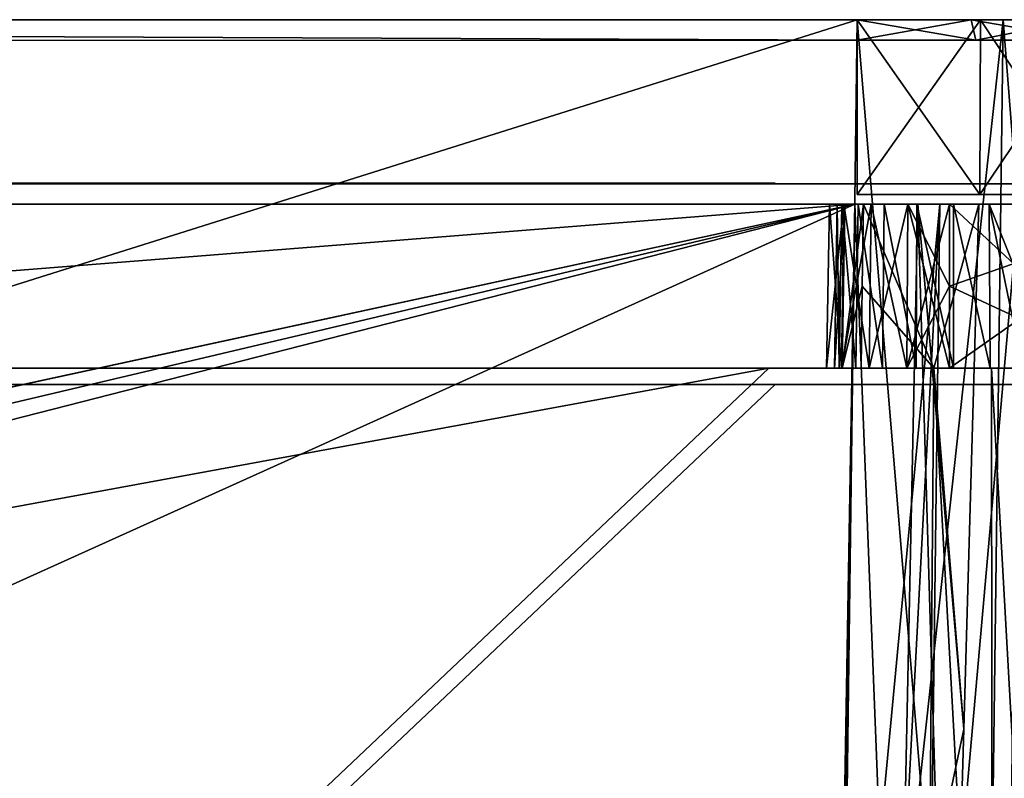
# Model space of a CAD drawing. Header units: millimetres. Extents: x -75 to 75, y -5 to 37.
# Tile 255 of 256: x 39 to 63, y 18 to 37. Entities that reach past the tile are written whole.
import ezdxf

# ---------------------------------------------------------------- set-up
doc = ezdxf.new("R2010")
doc.units = ezdxf.units.MM
doc.header["$LTSCALE"] = 101.851852
for name, color, linetype in [('11', 7, 'CONTINUOUS'), ('12', 7, 'CONTINUOUS'), ('14', 7, 'CONTINUOUS'), ('16', 7, 'CONTINUOUS'), ('18', 7, 'CONTINUOUS'), ('2', 7, 'CONTINUOUS'), ('20', 7, 'CONTINUOUS'), ('23', 7, 'CONTINUOUS'), ('24', 7, 'CONTINUOUS'), ('47', 7, 'CONTINUOUS'), ('50', 7, 'CONTINUOUS'), ('51', 7, 'CONTINUOUS'), ('52', 7, 'CONTINUOUS'), ('53', 7, 'CONTINUOUS'), ('534', 7, 'CONTINUOUS'), ('535', 7, 'CONTINUOUS'), ('537', 7, 'CONTINUOUS'), ('538', 7, 'CONTINUOUS'), ('539', 7, 'CONTINUOUS'), ('54', 7, 'CONTINUOUS'), ('542', 7, 'CONTINUOUS'), ('543', 7, 'CONTINUOUS'), ('544', 7, 'CONTINUOUS'), ('6', 7, 'CONTINUOUS'), ('8', 7, 'CONTINUOUS'), ('87', 7, 'CONTINUOUS'), ('88', 7, 'CONTINUOUS'), ('89', 7, 'CONTINUOUS'), ('92', 7, 'CONTINUOUS'), ('94', 7, 'CONTINUOUS'), ('95', 7, 'CONTINUOUS')]:
    doc.layers.add(name, color=color, linetype=linetype)

msp = doc.modelspace()

# ---------------------------------------------------------------- linework, layer by layer
at = {"layer": '11', "color": 251, "linetype": 'Continuous', "true_color": 0x565d62}
for points in [[(58.517, 0, 104.516), (62.077, 0, 104.115), (59.001, 37, 105), (58.517, 0, 104.516)], [(62.077, 0, 104.115), (62.562, 37, 104.599), (59.001, 37, 105), (62.077, 0, 104.115)], [(62.077, 0, 104.115), (65.459, 0, 102.931), (62.562, 37, 104.599), (62.077, 0, 104.115)], [(65.459, 0, 102.931), (65.943, 37, 103.416), (62.562, 37, 104.599), (65.459, 0, 102.931)]]:
    msp.add_3dface(points, dxfattribs=at)
at = {"layer": '12', "color": 251, "linetype": 'Continuous', "true_color": 0x565d62}
for points in [[(58.517, 0, -104.516), (59.001, 37, -105), (62.562, 37, -104.599), (58.517, 0, -104.516)], [(62.077, 0, -104.115), (58.517, 0, -104.516), (62.562, 37, -104.599), (62.077, 0, -104.115)], [(65.459, 0, -102.931), (62.077, 0, -104.115), (65.943, 37, -103.416), (65.459, 0, -102.931)], [(62.077, 0, -104.115), (62.562, 37, -104.599), (65.943, 37, -103.416), (62.077, 0, -104.115)]]:
    msp.add_3dface(points, dxfattribs=at)
at = {"layer": '14', "color": 251, "linetype": 'Continuous', "true_color": 0x565d62}
for points in [[(-58.608, 7.032, 96.607), (-58.941, 32.5, 96.94), (58.941, 32.5, 96.94), (-58.608, 7.032, 96.607)], [(-58.554, 7.031, 96.607), (-58.608, 7.032, 96.607), (58.941, 32.5, 96.94), (-58.554, 7.031, 96.607)], [(-58.5, 7.031, 96.607), (-58.554, 7.031, 96.607), (58.941, 32.5, 96.94), (-58.5, 7.031, 96.607)], [(-2.359, 18.04, 96.751), (-58.5, 7.031, 96.607), (58.941, 32.5, 96.94), (-2.359, 18.04, 96.751)], [(2.359, 18.04, 96.751), (-2.359, 18.04, 96.751), (58.941, 32.5, 96.94), (2.359, 18.04, 96.751)], [(2.503, 7.031, 96.607), (2.359, 18.04, 96.751), (58.941, 32.5, 96.94), (2.503, 7.031, 96.607)], [(58.5, 7.031, 96.607), (2.503, 7.031, 96.607), (58.941, 32.5, 96.94), (58.5, 7.031, 96.607)], [(58.554, 7.031, 96.607), (58.5, 7.031, 96.607), (58.941, 32.5, 96.94), (58.554, 7.031, 96.607)], [(58.608, 7.032, 96.607), (58.554, 7.031, 96.607), (58.941, 32.5, 96.94), (58.608, 7.032, 96.607)]]:
    msp.add_3dface(points, dxfattribs=at)
at = {"layer": '16', "color": 251, "linetype": 'Continuous', "true_color": 0x565d62}
for points in [[(2.487, 28.04, -96.882), (58.941, 32.5, -96.94), (-58.941, 32.5, -96.94), (2.487, 28.04, -96.882)], [(58.608, 7.032, -96.607), (58.941, 32.5, -96.94), (2.487, 28.04, -96.882), (58.608, 7.032, -96.607)], [(2.946, 7.031, -96.607), (58.5, 7.031, -96.607), (2.487, 28.04, -96.882), (2.946, 7.031, -96.607)], [(58.5, 7.031, -96.607), (58.554, 7.031, -96.607), (2.487, 28.04, -96.882), (58.5, 7.031, -96.607)], [(58.554, 7.031, -96.607), (58.608, 7.032, -96.607), (2.487, 28.04, -96.882), (58.554, 7.031, -96.607)]]:
    msp.add_3dface(points, dxfattribs=at)
at = {"layer": '18', "color": 251, "linetype": 'Continuous', "true_color": 0x565d62}
for points in [[(58.941, 32.5, -96.94), (58.608, 7.032, -96.607), (59.94, 7.053, -96.496), (58.941, 32.5, -96.94)], [(58.941, 32.5, -96.94), (59.94, 7.053, -96.496), (60.482, 32.5, -96.791), (58.941, 32.5, -96.94)], [(59.94, 7.053, -96.496), (61.233, 7.069, -96.164), (60.482, 32.5, -96.791), (59.94, 7.053, -96.496)], [(60.482, 32.5, -96.791), (61.233, 7.069, -96.164), (61.599, 19.696, -96.257), (60.482, 32.5, -96.791)], [(61.966, 32.5, -96.347), (60.482, 32.5, -96.791), (61.599, 19.696, -96.257), (61.966, 32.5, -96.347)]]:
    msp.add_3dface(points, dxfattribs=at)
at = {"layer": '2', "color": 251, "linetype": 'Continuous', "true_color": 0x565d62}
for points in [[(59.001, 37, 102.5), (-58.999, 37, 102.5), (-65.943, 37, 103.416), (59.001, 37, 102.5)], [(-65.943, 37, -103.416), (-59.001, 37, -102.5), (65.943, 37, -103.416), (-65.943, 37, -103.416)], [(-65.943, 37, 103.416), (-62.562, 37, 104.599), (65.943, 37, 103.416), (-65.943, 37, 103.416)], [(-62.562, 37, -104.599), (-65.943, 37, -103.416), (62.562, 37, -104.599), (-62.562, 37, -104.599)], [(62.562, 37, -104.599), (-65.943, 37, -103.416), (65.943, 37, -103.416), (62.562, 37, -104.599)], [(59.001, 37, 102.5), (-65.943, 37, 103.416), (65.943, 37, 103.416), (59.001, 37, 102.5)], [(-62.562, 37, 104.599), (-59.001, 37, 105), (62.562, 37, 104.599), (-62.562, 37, 104.599)], [(65.943, 37, 103.416), (-62.562, 37, 104.599), (62.562, 37, 104.599), (65.943, 37, 103.416)], [(-59.001, 37, -105), (-62.562, 37, -104.599), (59.001, 37, -105), (-59.001, 37, -105)], [(59.001, 37, -105), (-62.562, 37, -104.599), (62.562, 37, -104.599), (59.001, 37, -105)], [(-59.001, 37, -102.5), (59.001, 37, -102.5), (65.943, 37, -103.416), (-59.001, 37, -102.5)], [(62.562, 37, 104.599), (-59.001, 37, 105), (-16.148, 37, 105), (62.562, 37, 104.599)], [(-0.5, 37, 105), (62.562, 37, 104.599), (-16.148, 37, 105), (-0.5, 37, 105)], [(59.001, 37, 105), (62.562, 37, 104.599), (-0.5, 37, 105), (59.001, 37, 105)], [(62.005, 37, 102.162), (59.001, 37, 102.5), (68.977, 37, 101.51), (62.005, 37, 102.162)], [(59.001, 37, -102.5), (62.005, 37, -102.162), (65.943, 37, -103.416), (59.001, 37, -102.5)], [(68.977, 37, 101.51), (59.001, 37, 102.5), (65.943, 37, 103.416), (68.977, 37, 101.51)], [(62.005, 37, -102.162), (64.858, 37, -101.163), (68.977, 37, -101.51), (62.005, 37, -102.162)], [(65.943, 37, -103.416), (62.005, 37, -102.162), (68.977, 37, -101.51), (65.943, 37, -103.416)], [(64.858, 37, 101.163), (62.005, 37, 102.162), (68.977, 37, 101.51), (64.858, 37, 101.163)]]:
    msp.add_3dface(points, dxfattribs=at)
at = {"layer": '20', "color": 251, "linetype": 'Continuous', "true_color": 0x565d62}
for points in [[(58.608, 7.032, 96.607), (61.012, 32.5, 96.668), (59.661, 7.049, 96.538), (58.608, 7.032, 96.607)], [(58.608, 7.032, 96.607), (58.941, 32.5, 96.94), (61.012, 32.5, 96.668), (58.608, 7.032, 96.607)], [(59.661, 7.049, 96.538), (61.012, 32.5, 96.668), (60.687, 7.063, 96.333), (59.661, 7.049, 96.538)], [(60.687, 7.063, 96.333), (62.941, 32.5, 95.869), (62.614, 7.082, 95.533), (60.687, 7.063, 96.333)], [(61.012, 32.5, 96.668), (62.941, 32.5, 95.869), (60.687, 7.063, 96.333), (61.012, 32.5, 96.668)]]:
    msp.add_3dface(points, dxfattribs=at)
at = {"layer": '23', "color": 251, "linetype": 'Continuous', "true_color": 0x565d62}
for points in [[(62.005, 37, -102.162), (59.001, 37, -102.5), (61.989, 32.741, -102.089), (62.005, 37, -102.162)], [(59.001, 37, -102.5), (59.001, 32.741, -102.426), (61.989, 32.741, -102.089), (59.001, 37, -102.5)], [(64.826, 32.741, -101.096), (62.005, 37, -102.162), (61.989, 32.741, -102.089), (64.826, 32.741, -101.096)], [(64.858, 37, -101.163), (62.005, 37, -102.162), (64.826, 32.741, -101.096), (64.858, 37, -101.163)]]:
    msp.add_3dface(points, dxfattribs=at)
at = {"layer": '24', "color": 251, "linetype": 'Continuous', "true_color": 0x565d62}
for points in [[(59.001, 37, 102.5), (62.005, 37, 102.162), (59.001, 32.741, 102.426), (59.001, 37, 102.5)], [(59.001, 32.741, 102.426), (62.005, 37, 102.162), (61.989, 32.741, 102.089), (59.001, 32.741, 102.426)], [(62.005, 37, 102.162), (64.858, 37, 101.163), (61.989, 32.741, 102.089), (62.005, 37, 102.162)], [(61.989, 32.741, 102.089), (64.858, 37, 101.163), (64.826, 32.741, 101.096), (61.989, 32.741, 102.089)]]:
    msp.add_3dface(points, dxfattribs=at)
at = {"layer": '47', "color": 251, "linetype": 'Continuous', "true_color": 0x565d62}
for points in [[(60.869, 28.5, -95.149), (60.759, 15.746, -95.363), (62.3, 2.5, -94.848), (60.869, 28.5, -95.149)], [(62.272, 28.5, -94.465), (60.869, 28.5, -95.149), (62.3, 2.5, -94.848), (62.272, 28.5, -94.465)], [(63.731, 2.5, -93.731), (62.272, 28.5, -94.465), (62.3, 2.5, -94.848), (63.731, 2.5, -93.731)], [(63.491, 28.5, -93.491), (62.272, 28.5, -94.465), (63.731, 2.5, -93.731), (63.491, 28.5, -93.491)]]:
    msp.add_3dface(points, dxfattribs=at)
at = {"layer": '50', "color": 251, "linetype": 'Continuous', "true_color": 0x565d62}
for points in [[(59.15, 32.5, -92.991), (60.869, 28.5, -95.149), (59.124, 30.501, -93.014), (59.15, 32.5, -92.991)], [(61.966, 32.5, -96.347), (60.869, 28.5, -95.149), (59.15, 32.5, -92.991), (61.966, 32.5, -96.347)], [(61.966, 32.5, -96.347), (61.599, 19.696, -96.257), (60.869, 28.5, -95.149), (61.966, 32.5, -96.347)], [(59.124, 30.501, -93.014), (60.869, 28.5, -95.149), (59.097, 28.5, -93.036), (59.124, 30.501, -93.014)], [(61.599, 19.696, -96.257), (60.759, 15.746, -95.363), (60.869, 28.5, -95.149), (61.599, 19.696, -96.257)], [(61.599, 19.696, -96.257), (61.233, 7.069, -96.164), (60.759, 15.746, -95.363), (61.599, 19.696, -96.257)]]:
    msp.add_3dface(points, dxfattribs=at)
at = {"layer": '51', "color": 251, "linetype": 'Continuous', "true_color": 0x565d62}
for points in [[(61.25, 32.5, 28.274), (65.558, 28.5, 28.204), (61.25, 30.501, 28.239), (61.25, 32.5, 28.274)], [(66.94, 32.5, 28.274), (65.558, 28.5, 28.204), (61.25, 32.5, 28.274), (66.94, 32.5, 28.274)], [(61.25, 30.501, 28.239), (65.558, 28.5, 28.204), (61.25, 28.5, 28.204), (61.25, 30.501, 28.239)]]:
    msp.add_3dface(points, dxfattribs=at)
at = {"layer": '52', "color": 251, "linetype": 'Continuous', "true_color": 0x565d62}
for points in [[(58.319, 32.5, 30.733), (58.672, 32.5, 29.762), (58.25, 28.5, 30.721), (58.319, 32.5, 30.733)], [(58.25, 28.5, 30.721), (58.672, 32.5, 29.762), (58.612, 28.5, 29.727), (58.25, 28.5, 30.721)], [(58.319, 32.5, 31.767), (58.319, 32.5, 30.733), (58.25, 28.5, 31.779), (58.319, 32.5, 31.767)], [(58.25, 28.5, 31.779), (58.319, 32.5, 30.733), (58.25, 28.5, 30.721), (58.25, 28.5, 31.779)], [(58.612, 28.5, 32.773), (58.319, 32.5, 31.767), (58.25, 28.5, 31.779), (58.612, 28.5, 32.773)], [(58.672, 32.5, 32.738), (58.319, 32.5, 31.767), (58.612, 28.5, 32.773), (58.672, 32.5, 32.738)], [(59.292, 28.5, 33.584), (58.672, 32.5, 32.738), (58.612, 28.5, 32.773), (59.292, 28.5, 33.584)], [(58.672, 32.5, 29.762), (59.337, 32.5, 28.97), (58.612, 28.5, 29.727), (58.672, 32.5, 29.762)], [(58.612, 28.5, 29.727), (59.337, 32.5, 28.97), (59.292, 28.5, 28.916), (58.612, 28.5, 29.727)], [(59.337, 32.5, 33.53), (58.672, 32.5, 32.738), (59.292, 28.5, 33.584), (59.337, 32.5, 33.53)], [(60.208, 28.5, 34.112), (59.337, 32.5, 33.53), (59.292, 28.5, 33.584), (60.208, 28.5, 34.112)], [(59.337, 32.5, 28.97), (60.232, 32.5, 28.453), (59.292, 28.5, 28.916), (59.337, 32.5, 28.97)], [(59.292, 28.5, 28.916), (60.232, 32.5, 28.453), (60.208, 28.5, 28.388), (59.292, 28.5, 28.916)], [(60.232, 32.5, 34.047), (59.337, 32.5, 33.53), (60.208, 28.5, 34.112), (60.232, 32.5, 34.047)], [(61.25, 28.5, 34.296), (60.232, 32.5, 34.047), (60.208, 28.5, 34.112), (61.25, 28.5, 34.296)], [(61.25, 32.5, 28.274), (61.25, 30.501, 28.239), (60.208, 28.5, 28.388), (61.25, 32.5, 28.274)], [(60.232, 32.5, 28.453), (61.25, 32.5, 28.274), (60.208, 28.5, 28.388), (60.232, 32.5, 28.453)], [(61.25, 32.5, 34.226), (60.232, 32.5, 34.047), (61.25, 30.501, 34.261), (61.25, 32.5, 34.226)], [(61.25, 30.501, 34.261), (60.232, 32.5, 34.047), (61.25, 28.5, 34.296), (61.25, 30.501, 34.261)], [(61.25, 30.501, 28.239), (61.25, 28.5, 28.204), (60.208, 28.5, 28.388), (61.25, 30.501, 28.239)]]:
    msp.add_3dface(points, dxfattribs=at)
at = {"layer": '53', "color": 251, "linetype": 'Continuous', "true_color": 0x565d62}
for points in [[(65.558, 28.5, 34.296), (66.94, 32.5, 34.226), (61.25, 28.5, 34.296), (65.558, 28.5, 34.296)], [(66.94, 32.5, 34.226), (61.25, 32.5, 34.226), (61.25, 30.501, 34.261), (66.94, 32.5, 34.226)], [(66.94, 32.5, 34.226), (61.25, 30.501, 34.261), (61.25, 28.5, 34.296), (66.94, 32.5, 34.226)]]:
    msp.add_3dface(points, dxfattribs=at)
at = {"layer": '534', "linetype": 'Continuous'}
for points in [[(-56.841, 28.5, -86.918), (56.841, 28.5, -86.918), (-59, 28.5, -95), (-56.841, 28.5, -86.918)], [(-59, 28.5, -95), (56.841, 28.5, -86.918), (59, 28.5, -95), (-59, 28.5, -95)], [(59, 28.5, 35), (-56.841, 28.5, 26.918), (-59, 28.5, 35), (59, 28.5, 35)], [(56.841, 28.5, 26.918), (-56.841, 28.5, 26.918), (59, 28.5, 35), (56.841, 28.5, 26.918)], [(56.841, 28.5, -86.918), (56.841, 28.5, 26.918), (59, 28.5, 35), (56.841, 28.5, -86.918)], [(56.841, 28.5, -86.918), (59, 28.5, 35), (59, 28.5, -95), (56.841, 28.5, -86.918)], [(59, 28.5, -95), (59, 28.5, 35), (59.739, 28.5, 31.239), (59, 28.5, -95)], [(59, 28.5, 35), (60.553, 28.5, 34.796), (59.853, 28.5, 31.813), (59, 28.5, 35)], [(59.739, 28.5, 31.239), (59, 28.5, 35), (59.853, 28.5, 31.813), (59.739, 28.5, 31.239)], [(60.553, 28.5, -94.796), (59, 28.5, -95), (60.178, 28.5, -92.299), (60.553, 28.5, -94.796)], [(59, 28.5, -95), (59.739, 28.5, 31.239), (59.739, 28.5, -91.239), (59, 28.5, -95)], [(59, 28.5, -95), (59.739, 28.5, -91.239), (59.853, 28.5, -91.813), (59, 28.5, -95)], [(60.178, 28.5, -92.299), (59, 28.5, -95), (59.853, 28.5, -91.813), (60.178, 28.5, -92.299)], [(59.739, 28.5, 31.239), (59.853, 28.5, 30.665), (59.739, 28.5, -91.239), (59.739, 28.5, 31.239)], [(59.739, 28.5, -91.239), (59.853, 28.5, 30.665), (59.853, 28.5, -90.665), (59.739, 28.5, -91.239)], [(59.853, 28.5, 31.813), (60.553, 28.5, 34.796), (60.178, 28.5, 32.299), (59.853, 28.5, 31.813)], [(59.853, 28.5, 30.665), (60.178, 28.5, 30.178), (59.853, 28.5, -90.665), (59.853, 28.5, 30.665)], [(59.853, 28.5, -90.665), (60.178, 28.5, 30.178), (60.178, 28.5, -90.178), (59.853, 28.5, -90.665)], [(60.178, 28.5, 32.299), (60.553, 28.5, 34.796), (60.665, 28.5, 32.625), (60.178, 28.5, 32.299)], [(60.665, 28.5, -92.625), (60.553, 28.5, -94.796), (60.178, 28.5, -92.299), (60.665, 28.5, -92.625)], [(60.178, 28.5, 30.178), (60.665, 28.5, 29.853), (60.178, 28.5, -90.178), (60.178, 28.5, 30.178)], [(60.178, 28.5, -90.178), (60.665, 28.5, 29.853), (60.665, 28.5, -89.853), (60.178, 28.5, -90.178)], [(60.553, 28.5, 34.796), (62, 28.5, 34.196), (60.665, 28.5, 32.625), (60.553, 28.5, 34.796)], [(61.813, 28.5, -92.625), (60.553, 28.5, -94.796), (61.239, 28.5, -92.739), (61.813, 28.5, -92.625)], [(61.239, 28.5, -92.739), (60.553, 28.5, -94.796), (60.665, 28.5, -92.625), (61.239, 28.5, -92.739)], [(62, 28.5, -94.196), (60.553, 28.5, -94.796), (61.813, 28.5, -92.625), (62, 28.5, -94.196)], [(60.665, 28.5, 32.625), (62, 28.5, 34.196), (61.239, 28.5, 32.739), (60.665, 28.5, 32.625)], [(60.665, 28.5, -89.853), (61.239, 28.5, 29.739), (61.239, 28.5, -89.739), (60.665, 28.5, -89.853)], [(60.665, 28.5, 29.853), (61.239, 28.5, 29.739), (60.665, 28.5, -89.853), (60.665, 28.5, 29.853)], [(61.239, 28.5, 32.739), (62, 28.5, 34.196), (61.813, 28.5, 32.625), (61.239, 28.5, 32.739)], [(61.239, 28.5, -89.739), (61.813, 28.5, 29.853), (61.813, 28.5, -89.853), (61.239, 28.5, -89.739)], [(61.239, 28.5, 29.739), (61.813, 28.5, 29.853), (61.239, 28.5, -89.739), (61.239, 28.5, 29.739)], [(61.813, 28.5, 32.625), (62, 28.5, 34.196), (62.299, 28.5, 32.299), (61.813, 28.5, 32.625)], [(62.299, 28.5, -92.299), (62, 28.5, -94.196), (61.813, 28.5, -92.625), (62.299, 28.5, -92.299)], [(61.813, 28.5, 29.853), (62.299, 28.5, 30.178), (61.813, 28.5, -89.853), (61.813, 28.5, 29.853)], [(61.813, 28.5, -89.853), (62.299, 28.5, 30.178), (62.299, 28.5, -90.178), (61.813, 28.5, -89.853)], [(62, 28.5, 34.196), (63.243, 28.5, 33.243), (62.299, 28.5, 32.299), (62, 28.5, 34.196)], [(63.243, 28.5, -93.243), (62, 28.5, -94.196), (62.625, 28.5, -91.813), (63.243, 28.5, -93.243)], [(62.625, 28.5, -91.813), (62, 28.5, -94.196), (62.299, 28.5, -92.299), (62.625, 28.5, -91.813)], [(62.299, 28.5, 32.299), (63.243, 28.5, 33.243), (62.625, 28.5, 31.813), (62.299, 28.5, 32.299)], [(62.299, 28.5, 30.178), (62.625, 28.5, 30.665), (62.299, 28.5, -90.178), (62.299, 28.5, 30.178)], [(62.299, 28.5, -90.178), (62.625, 28.5, 30.665), (62.625, 28.5, -90.665), (62.299, 28.5, -90.178)]]:
    msp.add_3dface(points, dxfattribs=at)
at = {"layer": '535', "linetype": 'Continuous'}
for points in [[(0, 28.1, 27), (57, 28.1, 27), (-59, 28.1, 35), (0, 28.1, 27)], [(-59, 28.1, 35), (57, 28.1, 27), (59, 28.1, 35), (-59, 28.1, 35)], [(59, 28.1, -95), (-57, 28.1, -87), (-59, 28.1, -95), (59, 28.1, -95)], [(0, 28.1, -87), (-57, 28.1, -87), (59, 28.1, -95), (0, 28.1, -87)], [(57, 28.1, -87), (0, 28.1, -87), (59, 28.1, -95), (57, 28.1, -87)], [(57, 28.1, -30), (57, 28.1, -87), (59, 28.1, -95), (57, 28.1, -30)], [(57, 28.1, 27), (57, 28.1, -30), (59, 28.1, -95), (57, 28.1, 27)], [(57, 28.1, 27), (59, 28.1, -95), (59, 28.1, 35), (57, 28.1, 27)], [(59.739, 28.1, 31.239), (59, 28.1, 35), (59.739, 28.1, -91.239), (59.739, 28.1, 31.239)], [(59.853, 28.1, 31.813), (59, 28.1, 35), (59.739, 28.1, 31.239), (59.853, 28.1, 31.813)], [(60.178, 28.1, 32.299), (59, 28.1, 35), (59.853, 28.1, 31.813), (60.178, 28.1, 32.299)], [(60.553, 28.1, 34.796), (59, 28.1, 35), (60.178, 28.1, 32.299), (60.553, 28.1, 34.796)], [(59, 28.1, -95), (60.553, 28.1, -94.796), (59.853, 28.1, -91.813), (59, 28.1, -95)], [(59, 28.1, 35), (59, 28.1, -95), (59.739, 28.1, -91.239), (59, 28.1, 35)], [(59.739, 28.1, -91.239), (59, 28.1, -95), (59.853, 28.1, -91.813), (59.739, 28.1, -91.239)], [(59.853, 28.1, 30.665), (59.739, 28.1, 31.239), (59.853, 28.1, -90.665), (59.853, 28.1, 30.665)], [(59.739, 28.1, 31.239), (59.739, 28.1, -91.239), (59.853, 28.1, -90.665), (59.739, 28.1, 31.239)], [(60.178, 28.1, 30.178), (59.853, 28.1, 30.665), (60.178, 28.1, -90.178), (60.178, 28.1, 30.178)], [(60.178, 28.1, -90.178), (59.853, 28.1, 30.665), (59.853, 28.1, -90.665), (60.178, 28.1, -90.178)], [(59.853, 28.1, -91.813), (60.553, 28.1, -94.796), (60.178, 28.1, -92.299), (59.853, 28.1, -91.813)], [(60.665, 28.1, 32.625), (60.553, 28.1, 34.796), (60.178, 28.1, 32.299), (60.665, 28.1, 32.625)], [(60.665, 28.1, 29.853), (60.178, 28.1, 30.178), (60.665, 28.1, -89.853), (60.665, 28.1, 29.853)], [(60.665, 28.1, -89.853), (60.178, 28.1, 30.178), (60.178, 28.1, -90.178), (60.665, 28.1, -89.853)], [(60.178, 28.1, -92.299), (60.553, 28.1, -94.796), (60.665, 28.1, -92.625), (60.178, 28.1, -92.299)], [(62, 28.1, 34.196), (60.553, 28.1, 34.796), (61.813, 28.1, 32.625), (62, 28.1, 34.196)], [(61.813, 28.1, 32.625), (60.553, 28.1, 34.796), (61.239, 28.1, 32.739), (61.813, 28.1, 32.625)], [(61.239, 28.1, 32.739), (60.553, 28.1, 34.796), (60.665, 28.1, 32.625), (61.239, 28.1, 32.739)], [(60.553, 28.1, -94.796), (62, 28.1, -94.196), (60.665, 28.1, -92.625), (60.553, 28.1, -94.796)], [(61.239, 28.1, 29.739), (60.665, 28.1, 29.853), (61.239, 28.1, -89.739), (61.239, 28.1, 29.739)], [(61.239, 28.1, -89.739), (60.665, 28.1, 29.853), (60.665, 28.1, -89.853), (61.239, 28.1, -89.739)], [(60.665, 28.1, -92.625), (62, 28.1, -94.196), (61.239, 28.1, -92.739), (60.665, 28.1, -92.625)], [(61.813, 28.1, 29.853), (61.239, 28.1, 29.739), (61.813, 28.1, -89.853), (61.813, 28.1, 29.853)], [(61.813, 28.1, -89.853), (61.239, 28.1, 29.739), (61.239, 28.1, -89.739), (61.813, 28.1, -89.853)], [(61.239, 28.1, -92.739), (62, 28.1, -94.196), (61.813, 28.1, -92.625), (61.239, 28.1, -92.739)], [(62.299, 28.1, 32.299), (62, 28.1, 34.196), (61.813, 28.1, 32.625), (62.299, 28.1, 32.299)], [(62.299, 28.1, 30.178), (61.813, 28.1, 29.853), (62.299, 28.1, -90.178), (62.299, 28.1, 30.178)], [(62.299, 28.1, -90.178), (61.813, 28.1, 29.853), (61.813, 28.1, -89.853), (62.299, 28.1, -90.178)], [(61.813, 28.1, -92.625), (62, 28.1, -94.196), (62.299, 28.1, -92.299), (61.813, 28.1, -92.625)], [(63.243, 28.1, 33.243), (62, 28.1, 34.196), (62.625, 28.1, 31.813), (63.243, 28.1, 33.243)], [(62.625, 28.1, 31.813), (62, 28.1, 34.196), (62.299, 28.1, 32.299), (62.625, 28.1, 31.813)], [(62, 28.1, -94.196), (63.243, 28.1, -93.243), (62.299, 28.1, -92.299), (62, 28.1, -94.196)], [(62.625, 28.1, 30.665), (62.299, 28.1, 30.178), (62.625, 28.1, -90.665), (62.625, 28.1, 30.665)], [(62.625, 28.1, -90.665), (62.299, 28.1, 30.178), (62.299, 28.1, -90.178), (62.625, 28.1, -90.665)], [(62.299, 28.1, -92.299), (63.243, 28.1, -93.243), (62.625, 28.1, -91.813), (62.299, 28.1, -92.299)]]:
    msp.add_3dface(points, dxfattribs=at)
at = {"layer": '537', "linetype": 'Continuous'}
msp.add_3dface([(57, 28.1, 27), (0, 28.1, 27), (38.5, 10.6, -14), (57, 28.1, 27)], dxfattribs=at)
at = {"layer": '538', "linetype": 'Continuous'}
msp.add_3dface([(0, 28.1, -87), (57, 28.1, -87), (38.5, 10.6, -46), (0, 28.1, -87)], dxfattribs=at)
at = {"layer": '539', "linetype": 'Continuous'}
for points in [[(57, 28.1, -87), (57, 28.1, -30), (38.5, 10.6, -46), (57, 28.1, -87)], [(57, 28.1, -30), (57, 28.1, 27), (38.5, 10.6, -14), (57, 28.1, -30)], [(38.5, 10.6, -46), (57, 28.1, -30), (38.5, 10.6, -14), (38.5, 10.6, -46)]]:
    msp.add_3dface(points, dxfattribs=at)
at = {"layer": '54', "color": 251, "linetype": 'Continuous', "true_color": 0x565d62}
for points in [[(58.445, 28.5, -91.347), (58.695, 32.5, -92.221), (58.63, 28.5, -92.246), (58.445, 28.5, -91.347)], [(58.514, 32.5, -91.345), (58.695, 32.5, -92.221), (58.445, 28.5, -91.347), (58.514, 32.5, -91.345)], [(58.56, 28.5, -90.437), (58.514, 32.5, -91.345), (58.445, 28.5, -91.347), (58.56, 28.5, -90.437)], [(58.627, 32.5, -90.457), (58.514, 32.5, -91.345), (58.56, 28.5, -90.437), (58.627, 32.5, -90.457)], [(58.964, 28.5, -89.613), (58.627, 32.5, -90.457), (58.56, 28.5, -90.437), (58.964, 28.5, -89.613)], [(59.021, 32.5, -89.653), (58.627, 32.5, -90.457), (58.964, 28.5, -89.613), (59.021, 32.5, -89.653)], [(58.695, 32.5, -92.221), (59.15, 32.5, -92.991), (58.63, 28.5, -92.246), (58.695, 32.5, -92.221)], [(59.15, 32.5, -92.991), (59.124, 30.501, -93.014), (58.63, 28.5, -92.246), (59.15, 32.5, -92.991)], [(59.613, 28.5, -88.964), (59.021, 32.5, -89.653), (58.964, 28.5, -89.613), (59.613, 28.5, -88.964)], [(59.653, 32.5, -89.021), (59.021, 32.5, -89.653), (59.613, 28.5, -88.964), (59.653, 32.5, -89.021)], [(60.437, 28.5, -88.56), (59.653, 32.5, -89.021), (59.613, 28.5, -88.964), (60.437, 28.5, -88.56)], [(60.457, 32.5, -88.627), (59.653, 32.5, -89.021), (60.437, 28.5, -88.56), (60.457, 32.5, -88.627)], [(61.347, 28.5, -88.445), (60.457, 32.5, -88.627), (60.437, 28.5, -88.56), (61.347, 28.5, -88.445)], [(61.345, 32.5, -88.514), (60.457, 32.5, -88.627), (61.347, 28.5, -88.445), (61.345, 32.5, -88.514)], [(62.221, 32.5, -88.695), (61.345, 32.5, -88.514), (62.246, 28.5, -88.63), (62.221, 32.5, -88.695)], [(62.246, 28.5, -88.63), (61.345, 32.5, -88.514), (61.347, 28.5, -88.445), (62.246, 28.5, -88.63)], [(62.991, 32.5, -89.15), (62.221, 32.5, -88.695), (63.014, 30.501, -89.124), (62.991, 32.5, -89.15)], [(63.014, 30.501, -89.124), (62.221, 32.5, -88.695), (63.036, 28.5, -89.097), (63.014, 30.501, -89.124)], [(63.036, 28.5, -89.097), (62.221, 32.5, -88.695), (62.246, 28.5, -88.63), (63.036, 28.5, -89.097)], [(59.124, 30.501, -93.014), (59.097, 28.5, -93.036), (58.63, 28.5, -92.246), (59.124, 30.501, -93.014)]]:
    msp.add_3dface(points, dxfattribs=at)
at = {"layer": '542', "linetype": 'Continuous'}
for points in [[(-56.841, 28.5, 26.918), (56.841, 28.5, 26.918), (-38.341, 11, -14.082), (-56.841, 28.5, 26.918)], [(56.841, 28.5, 26.918), (38.341, 11, -14.082), (-38.341, 11, -14.082), (56.841, 28.5, 26.918)]]:
    msp.add_3dface(points, dxfattribs=at)
at = {"layer": '543', "linetype": 'Continuous'}
msp.add_3dface([(56.841, 28.5, -86.918), (-56.841, 28.5, -86.918), (38.341, 11, -45.918), (56.841, 28.5, -86.918)], dxfattribs=at)
at = {"layer": '544', "linetype": 'Continuous'}
for points in [[(56.841, 28.5, -86.918), (38.341, 11, -45.918), (38.341, 11, -14.082), (56.841, 28.5, -86.918)], [(56.841, 28.5, 26.918), (56.841, 28.5, -86.918), (38.341, 11, -14.082), (56.841, 28.5, 26.918)]]:
    msp.add_3dface(points, dxfattribs=at)
at = {"layer": '6', "color": 251, "linetype": 'Continuous', "true_color": 0x565d62}
for points in [[(58.517, 0, 104.516), (59.001, 37, 105), (-0.5, 37, 105), (58.517, 0, 104.516)], [(-0.5, 0, 104.516), (58.517, 0, 104.516), (-0.5, 37, 105), (-0.5, 0, 104.516)]]:
    msp.add_3dface(points, dxfattribs=at)
at = {"layer": '8', "color": 251, "linetype": 'Continuous', "true_color": 0x565d62}
for points in [[(-58.517, 0, -104.516), (-59.001, 37, -105), (59.001, 37, -105), (-58.517, 0, -104.516)], [(58.517, 0, -104.516), (-58.517, 0, -104.516), (59.001, 37, -105), (58.517, 0, -104.516)]]:
    msp.add_3dface(points, dxfattribs=at)
at = {"layer": '87', "color": 250, "linetype": 'Continuous', "true_color": 0x1c1c1c}
for points in [[(-71.187, 37, -91.783), (-71.5, 37, -89.001), (71.187, 37, -91.783), (-71.187, 37, -91.783)], [(71.5, 37, -89.001), (-71.5, 37, 88.999), (71.5, 37, 89.001), (71.5, 37, -89.001)], [(-71.5, 37, -89.001), (-71.5, 37, 88.999), (71.5, 37, -89.001), (-71.5, 37, -89.001)], [(-71.5, 37, 88.999), (-71.187, 37, 91.78), (71.5, 37, 89.001), (-71.5, 37, 88.999)], [(71.187, 37, -91.783), (-71.5, 37, -89.001), (71.5, 37, -89.001), (71.187, 37, -91.783)], [(71.5, 37, 89.001), (-71.187, 37, 91.78), (71.187, 37, 91.783), (71.5, 37, 89.001)], [(-71.187, 37, 91.78), (-70.262, 37, 94.423), (71.187, 37, 91.783), (-71.187, 37, 91.78)], [(70.262, 37, -94.424), (-71.187, 37, -91.783), (71.187, 37, -91.783), (70.262, 37, -94.424)], [(-70.262, 37, -94.424), (-71.187, 37, -91.783), (70.262, 37, -94.424), (-70.262, 37, -94.424)], [(71.187, 37, 91.783), (-70.262, 37, 94.423), (70.262, 37, 94.424), (71.187, 37, 91.783)], [(68.773, 37, -96.794), (-70.262, 37, -94.424), (70.262, 37, -94.424), (68.773, 37, -96.794)], [(-68.773, 37, -96.794), (-70.262, 37, -94.424), (68.773, 37, -96.794), (-68.773, 37, -96.794)], [(-70.262, 37, 94.423), (-68.773, 37, 96.793), (70.262, 37, 94.424), (-70.262, 37, 94.423)], [(-66.794, 37, -98.773), (-68.773, 37, -96.794), (66.794, 37, -98.773), (-66.794, 37, -98.773)], [(66.794, 37, -98.773), (-68.773, 37, -96.794), (68.773, 37, -96.794), (66.794, 37, -98.773)], [(-68.773, 37, 96.793), (-66.793, 37, 98.773), (68.773, 37, 96.794), (-68.773, 37, 96.793)], [(70.262, 37, 94.424), (-68.773, 37, 96.793), (68.773, 37, 96.794), (70.262, 37, 94.424)], [(-64.424, 37, -100.262), (-66.794, 37, -98.773), (64.424, 37, -100.262), (-64.424, 37, -100.262)], [(64.424, 37, -100.262), (-66.794, 37, -98.773), (66.794, 37, -98.773), (64.424, 37, -100.262)], [(-66.793, 37, 98.773), (-64.423, 37, 100.262), (66.794, 37, 98.773), (-66.793, 37, 98.773)], [(68.773, 37, 96.794), (-66.793, 37, 98.773), (66.794, 37, 98.773), (68.773, 37, 96.794)], [(61.783, 37, -101.187), (-64.424, 37, -100.262), (64.424, 37, -100.262), (61.783, 37, -101.187)], [(-61.783, 37, -101.187), (-64.424, 37, -100.262), (61.783, 37, -101.187), (-61.783, 37, -101.187)], [(66.794, 37, 98.773), (-64.423, 37, 100.262), (64.424, 37, 100.262), (66.794, 37, 98.773)], [(-64.423, 37, 100.262), (-61.78, 37, 101.187), (64.424, 37, 100.262), (-64.423, 37, 100.262)], [(-59.001, 37, -101.5), (-61.783, 37, -101.187), (59.001, 37, -101.5), (-59.001, 37, -101.5)], [(59.001, 37, -101.5), (-61.783, 37, -101.187), (61.783, 37, -101.187), (59.001, 37, -101.5)], [(64.424, 37, 100.262), (-61.78, 37, 101.187), (61.783, 37, 101.187), (64.424, 37, 100.262)], [(-61.78, 37, 101.187), (-58.999, 37, 101.5), (61.783, 37, 101.187), (-61.78, 37, 101.187)], [(61.783, 37, 101.187), (-58.999, 37, 101.5), (59.001, 37, 101.5), (61.783, 37, 101.187)]]:
    msp.add_3dface(points, dxfattribs=at)
at = {"layer": '88', "color": 251, "linetype": 'Continuous', "true_color": 0x464b4f}
for points in [[(-71.187, 33, 91.78), (-71.5, 33, 88.999), (71.5, 33, 89.001), (-71.187, 33, 91.78)], [(-71.5, 33, -89.001), (-71.187, 33, -91.783), (71.5, 33, -89.001), (-71.5, 33, -89.001)], [(57, 33, -87), (-71.5, 33, -89.001), (71.5, 33, -89.001), (57, 33, -87)], [(57, 33, -87), (-57, 33, -87), (-71.5, 33, -89.001), (57, 33, -87)], [(-71.5, 33, 88.999), (-57, 33, 27), (71.5, 33, 89.001), (-71.5, 33, 88.999)], [(-70.262, 33, 94.423), (-71.187, 33, 91.78), (71.187, 33, 91.783), (-70.262, 33, 94.423)], [(71.5, 33, -89.001), (-71.187, 33, -91.783), (71.187, 33, -91.783), (71.5, 33, -89.001)], [(-71.187, 33, -91.783), (-70.262, 33, -94.424), (71.187, 33, -91.783), (-71.187, 33, -91.783)], [(71.187, 33, 91.783), (-71.187, 33, 91.78), (71.5, 33, 89.001), (71.187, 33, 91.783)], [(-70.262, 33, -94.424), (-68.773, 33, -96.794), (70.262, 33, -94.424), (-70.262, 33, -94.424)], [(71.187, 33, -91.783), (-70.262, 33, -94.424), (70.262, 33, -94.424), (71.187, 33, -91.783)], [(70.262, 33, 94.424), (-70.262, 33, 94.423), (71.187, 33, 91.783), (70.262, 33, 94.424)], [(-68.773, 33, 96.793), (-70.262, 33, 94.423), (70.262, 33, 94.424), (-68.773, 33, 96.793)], [(-68.773, 33, -96.794), (-66.794, 33, -98.773), (68.773, 33, -96.794), (-68.773, 33, -96.794)], [(70.262, 33, -94.424), (-68.773, 33, -96.794), (68.773, 33, -96.794), (70.262, 33, -94.424)], [(-66.793, 33, 98.773), (-68.773, 33, 96.793), (68.773, 33, 96.794), (-66.793, 33, 98.773)], [(68.773, 33, 96.794), (-68.773, 33, 96.793), (70.262, 33, 94.424), (68.773, 33, 96.794)], [(68.773, 33, -96.794), (-66.794, 33, -98.773), (66.794, 33, -98.773), (68.773, 33, -96.794)], [(-66.794, 33, -98.773), (-64.424, 33, -100.262), (66.794, 33, -98.773), (-66.794, 33, -98.773)], [(-64.423, 33, 100.262), (-66.793, 33, 98.773), (66.794, 33, 98.773), (-64.423, 33, 100.262)], [(66.794, 33, 98.773), (-66.793, 33, 98.773), (68.773, 33, 96.794), (66.794, 33, 98.773)], [(66.794, 33, -98.773), (-64.424, 33, -100.262), (64.424, 33, -100.262), (66.794, 33, -98.773)], [(-64.424, 33, -100.262), (-61.783, 33, -101.187), (64.424, 33, -100.262), (-64.424, 33, -100.262)], [(-61.78, 33, 101.187), (-64.423, 33, 100.262), (61.783, 33, 101.187), (-61.78, 33, 101.187)], [(61.783, 33, 101.187), (-64.423, 33, 100.262), (64.424, 33, 100.262), (61.783, 33, 101.187)], [(64.424, 33, 100.262), (-64.423, 33, 100.262), (66.794, 33, 98.773), (64.424, 33, 100.262)], [(-61.783, 33, -101.187), (-59.001, 33, -101.5), (61.783, 33, -101.187), (-61.783, 33, -101.187)], [(64.424, 33, -100.262), (-61.783, 33, -101.187), (61.783, 33, -101.187), (64.424, 33, -100.262)], [(-58.999, 33, 101.5), (-61.78, 33, 101.187), (59.001, 33, 101.5), (-58.999, 33, 101.5)], [(59.001, 33, 101.5), (-61.78, 33, 101.187), (61.783, 33, 101.187), (59.001, 33, 101.5)], [(61.783, 33, -101.187), (-59.001, 33, -101.5), (59.001, 33, -101.5), (61.783, 33, -101.187)], [(-57, 33, 27), (57, 33, 27), (71.5, 33, 89.001), (-57, 33, 27)], [(71.5, 33, 89.001), (57, 33, -87), (71.5, 33, -89.001), (71.5, 33, 89.001)], [(57, 33, 27), (57, 33, -87), (71.5, 33, 89.001), (57, 33, 27)]]:
    msp.add_3dface(points, dxfattribs=at)
at = {"layer": '89', "color": 250, "linetype": 'Continuous', "true_color": 0x1c1c1c}
for points in [[(57, 33.01, 27), (-57, 33.01, 27), (-57, 33.01, -87), (57, 33.01, 27)], [(57, 33.01, -87), (57, 33.01, 27), (-57, 33.01, -87), (57, 33.01, -87)]]:
    msp.add_3dface(points, dxfattribs=at)
at = {"layer": '92', "color": 250, "linetype": 'Continuous', "true_color": 0x1c1c1c}
for points in [[(59.001, 37, 101.5), (-58.999, 37, 101.5), (59.001, 36.5, 102), (59.001, 37, 101.5)], [(59.001, 36.5, 102), (-58.999, 37, 101.5), (-58.999, 36.5, 102), (59.001, 36.5, 102)]]:
    msp.add_3dface(points, dxfattribs=at)
at = {"layer": '94', "color": 250, "linetype": 'Continuous', "true_color": 0x1c1c1c}
for points in [[(59.001, 36.5, -102), (61.783, 37, -101.187), (61.894, 36.5, -101.674), (59.001, 36.5, -102)], [(59.001, 37, -101.5), (61.783, 37, -101.187), (59.001, 36.5, -102), (59.001, 37, -101.5)], [(61.783, 37, -101.187), (64.424, 37, -100.262), (61.894, 36.5, -101.674), (61.783, 37, -101.187)], [(61.894, 36.5, -101.674), (64.424, 37, -100.262), (64.641, 36.5, -100.713), (61.894, 36.5, -101.674)]]:
    msp.add_3dface(points, dxfattribs=at)
at = {"layer": '95', "color": 250, "linetype": 'Continuous', "true_color": 0x1c1c1c}
for points in [[(61.783, 37, 101.187), (59.001, 37, 101.5), (61.894, 36.5, 101.674), (61.783, 37, 101.187)], [(59.001, 37, 101.5), (59.001, 36.5, 102), (61.894, 36.5, 101.674), (59.001, 37, 101.5)], [(64.641, 36.5, 100.713), (61.783, 37, 101.187), (61.894, 36.5, 101.674), (64.641, 36.5, 100.713)], [(64.424, 37, 100.262), (61.783, 37, 101.187), (64.641, 36.5, 100.713), (64.424, 37, 100.262)]]:
    msp.add_3dface(points, dxfattribs=at)

doc.saveas('drawing.dxf')
